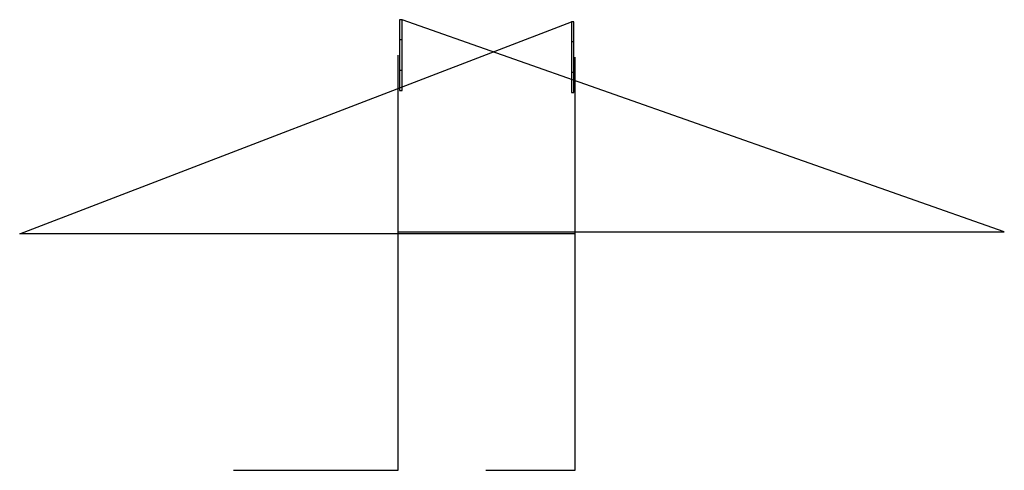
# Model space of a CAD drawing. Header units: feet. Extents: x 1412781 to 1443702, y 318545 to 330146.
# Tile 75 of 75: x 1443312 to 1443702, y 329433 to 329611. Entities that reach past the tile are written whole.
import ezdxf

# ---------------------------------------------------------------- set-up
doc = ezdxf.new("R2010")
doc.units = ezdxf.units.FT
doc.header["$MEASUREMENT"] = 0
doc.layers.add('SC_Scratch6', color=7, linetype='Continuous', plot=False)

msp = doc.modelspace()

# ---------------------------------------------------------------- linework, layer by layer
at = {"layer": 'SC_Scratch6', "flags": 128}
for points in [[(1443312.074, 329526.385), (1443530.574, 329610.385)], [(1443702.034, 329527.17), (1443463.534, 329611.17)], [(1443462.034, 329515.17), (1443462.034, 329597.17)], [(1443532.074, 329514.385), (1443532.074, 329596.385)], [(1443396.734, 329432.784), (1443462.034, 329432.784), (1443462.034, 329552.784)], [(1443496.734, 329432.784), (1443532.074, 329432.784), (1443532.074, 329552.784)], [(1443532.074, 329526.385), (1443312.074, 329526.385)], [(1443462.034, 329527.17), (1443702.034, 329527.17)]]:
    msp.add_lwpolyline(points, dxfattribs=at)
at = {"layer": 'SC_Scratch6'}
for points in [[(1443463.534, 329611.17), (1443462.534, 329611.17), (1443462.534, 329591.17), (1443463.534, 329591.17)], [(1443531.574, 329610.385), (1443530.574, 329610.385), (1443530.574, 329590.385), (1443531.574, 329590.385)], [(1443463.534, 329603.17), (1443462.534, 329603.17), (1443462.534, 329583.17), (1443463.534, 329583.17)], [(1443531.574, 329602.385), (1443530.574, 329602.385), (1443530.574, 329582.385), (1443531.574, 329582.385)]]:
    msp.add_lwpolyline(points, close=True, dxfattribs=at)

doc.saveas('drawing.dxf')
